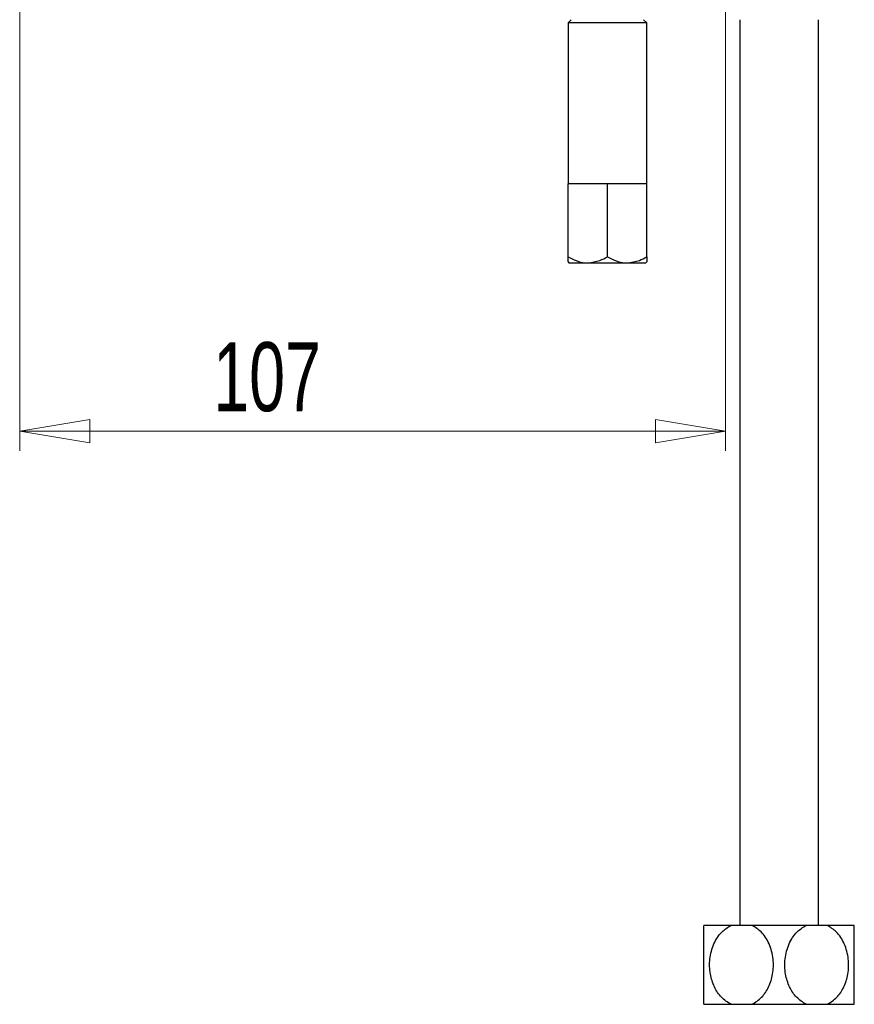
# Model space of a CAD drawing. Header units: millimetres. Extents: x 42 to 175, y 27 to 267.
# Tile 6 of 12: x 129 to 171, y 89 to 138. Entities that reach past the tile are written whole.
import ezdxf

# ---------------------------------------------------------------- set-up
doc = ezdxf.new("R2010")
doc.units = ezdxf.units.MM
doc.styles.add('SLDTEXTSTYLE0', font='TXT', dxfattribs={"width": 0.7})
doc.dimstyles.new('SLDDIMSTYLE0', dxfattribs={"dimtxt": 3.5, "dimasz": 3.556, "dimexe": 0, "dimexo": 0.0625, "dimgap": 0.875, "dimtad": 1, "dimdec": 0, "dimlfac": 3, "dimrnd": 1e-09, "dimzin": 12, "dimdsep": 46, "dimtxsty": 'SLDTEXTSTYLE0', "dimblk1": 'CLOSED', "dimblk2": 'CLOSED', "dimsah": 1, "dimcen": 0.09, "dimadec": 0, "dimazin": 3, "dimtfac": 1, "dimtdec": 0, "dimtofl": 0, "dimtmove": 0, "dimatfit": 3, "dimldrblk": 'CLOSED', "dimfxl": 0, "dimfrac": 2, "dimtolj": 1, "dimtzin": 12, "dimarcsym": 0})

# ---------------------------------------------------------------- blocks, each defined once
blk = doc.blocks.new('_Closed')
at = {"color": 0, "linetype": 'ByBlock', "lineweight": -2}
for p, q in [((-1, 0.166667), (0, 0)), ((-1, 0.166667), (-1, -0.166667)), ((0, 0), (-1, -0.166667)), ((0, 0), (-1, 0))]:
    blk.add_line(p, q, dxfattribs=at)
blk = doc.blocks.new('_D_1')
at = {"color": 7, "linetype": 'Continuous', "lineweight": 0}
for p, q in [((128.53, 169.54), (128.53, 116.577)), ((164.359, 144.615), (164.359, 116.577)), ((128.53, 117.577), (164.359, 117.577))]:
    blk.add_line(p, q, dxfattribs=at)
at = {"color": 7, "linetype": 'Continuous', "lineweight": 18, "xscale": 3.556, "yscale": 3.556, "rotation": 180.0000000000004}
blk.add_blockref('_Closed', (128.53, 117.577), dxfattribs=at)
at = {"color": 7, "linetype": 'Continuous', "lineweight": 18, "xscale": 3.556, "yscale": 3.556}
blk.add_blockref('_Closed', (164.359, 117.577), dxfattribs=at)
at = {"color": 7, "linetype": 'Continuous', "lineweight": 18, "insert": (138.354, 122.089), "char_height": 3.5, "attachment_point": 1, "style": 'SLDTEXTSTYLE0'}
blk.add_mtext('107', dxfattribs=at)

msp = doc.modelspace()

# ---------------------------------------------------------------- linework, layer by layer
at = {"color": 7, "linetype": 'Continuous', "lineweight": 25}
for p, q in [((156.526, 138.448), (156.359, 138.282)), ((160.359, 138.282), (160.192, 138.448)), ((165.072, 138.448), (165.072, 92.5)), ((169.072, 92.5), (169.072, 138.448)), ((156.359, 138.282), (156.359, 130.115)), ((160.359, 138.282), (156.359, 138.282)), ((160.359, 130.115), (160.359, 138.282)), ((156.359, 126.424), (156.359, 130.115)), ((157.359, 130.115), (156.359, 130.115)), ((158.359, 130.115), (157.359, 130.115)), ((158.359, 126.424), (158.359, 130.115)), ((159.359, 130.115), (158.359, 130.115)), ((160.359, 130.115), (159.359, 130.115)), ((160.359, 126.424), (160.359, 130.115)), ((156.359, 126.158), (156.359, 126.424)), ((160.359, 126.424), (160.359, 126.158)), ((156.359, 126.158), (156.403, 126.115)), ((156.403, 126.115), (157.359, 126.115)), ((157.359, 126.115), (159.359, 126.115)), ((159.359, 126.115), (160.315, 126.115)), ((160.315, 126.115), (160.359, 126.158)), ((164.627, 92.5), (163.255, 92.5)), ((165.7, 92.5), (164.627, 92.5)), ((168.443, 92.5), (165.7, 92.5)), ((169.517, 92.5), (168.443, 92.5)), ((170.889, 92.5), (169.517, 92.5)), ((163.255, 88.5), (164.627, 88.5)), ((164.627, 88.5), (165.7, 88.5)), ((165.7, 88.5), (168.443, 88.5)), ((168.443, 88.5), (169.517, 88.5)), ((169.517, 88.5), (170.889, 88.5))]:
    msp.add_line(p, q, dxfattribs=at)
for points, knots in [([(156.359, 126.424), (156.496, 126.352), (156.774, 126.205), (157.12, 126.121), (157.317, 126.116), (157.359, 126.115)], [0, 0, 0, 0, 0.4323885, 0.8795612, 1, 1, 1, 1]), ([(157.359, 126.115), (157.57, 126.14), (157.919, 126.183), (158.234, 126.356), (158.359, 126.424)], [0, 0, 0, 0, 0.6046354, 1, 1, 1, 1]), ([(158.359, 126.424), (158.496, 126.352), (158.774, 126.205), (159.12, 126.121), (159.317, 126.116), (159.359, 126.115)], [0, 0, 0, 0, 0.432388, 0.879561, 1, 1, 1, 1]), ([(159.359, 126.115), (159.57, 126.14), (159.919, 126.183), (160.234, 126.356), (160.359, 126.424)], [0, 0, 0, 0, 0.604636, 1, 1, 1, 1]), ([(163.255, 88.5), (163.255, 88.607), (163.255, 88.819), (163.255, 89.377), (163.255, 90.049), (163.255, 90.817), (163.255, 91.572), (163.255, 92.183), (163.255, 92.403), (163.255, 92.5)], [0, 0, 0, 0, 0.1335373, 0.2665243, 0.4065194, 0.560307, 0.7204447, 0.8763989, 1, 1, 1, 1]), ([(164.627, 88.5), (164.456, 88.607), (164.116, 88.819), (163.76, 89.377), (163.548, 90.049), (163.524, 90.817), (163.726, 91.572), (164.111, 92.183), (164.469, 92.403), (164.627, 92.5)], [0, 0, 0, 0, 0.133537, 0.266524, 0.406519, 0.560307, 0.720445, 0.876399, 1, 1, 1, 1]), ([(165.7, 88.5), (165.871, 88.607), (166.211, 88.819), (166.567, 89.377), (166.78, 90.049), (166.803, 90.817), (166.602, 91.572), (166.216, 92.183), (165.859, 92.403), (165.7, 92.5)], [0, 0, 0, 0, 0.133537, 0.266524, 0.406519, 0.560307, 0.720445, 0.876399, 1, 1, 1, 1]), ([(168.443, 88.5), (168.273, 88.607), (167.933, 88.819), (167.576, 89.377), (167.364, 90.049), (167.341, 90.817), (167.542, 91.572), (167.928, 92.183), (168.285, 92.403), (168.443, 92.5)], [0, 0, 0, 0, 0.133537, 0.266524, 0.406519, 0.560307, 0.720445, 0.876399, 1, 1, 1, 1]), ([(169.517, 88.5), (169.688, 88.607), (170.028, 88.819), (170.384, 89.377), (170.596, 90.049), (170.619, 90.817), (170.418, 91.572), (170.033, 92.183), (169.675, 92.403), (169.517, 92.5)], [0, 0, 0, 0, 0.133537, 0.266524, 0.406519, 0.560307, 0.720445, 0.876399, 1, 1, 1, 1]), ([(170.889, 88.5), (170.889, 88.607), (170.889, 88.819), (170.889, 89.377), (170.889, 90.049), (170.889, 90.817), (170.889, 91.572), (170.889, 92.183), (170.889, 92.403), (170.889, 92.5)], [0, 0, 0, 0, 0.1335373, 0.2665243, 0.4065194, 0.560307, 0.7204447, 0.8763989, 1, 1, 1, 1])]:
    msp.add_open_spline(points, degree=3, knots=knots, dxfattribs=at)

# ---------------------------------------------------------------- dimensions: what is measured, and where the dimension line sits
at = {"color": 7, "linetype": 'Continuous', "lineweight": 18}
dim = msp.add_linear_dim(base=(164.359, 117.577), p1=(128.53, 170.54), p2=(164.359, 145.615), dimstyle='SLDDIMSTYLE0', dxfattribs=at)
dim.commit()
dim.dimension.update_dxf_attribs({"geometry": '_D_1', "text_midpoint": (141.635, 117.577), "dimtype": 160})

doc.saveas('drawing.dxf')
